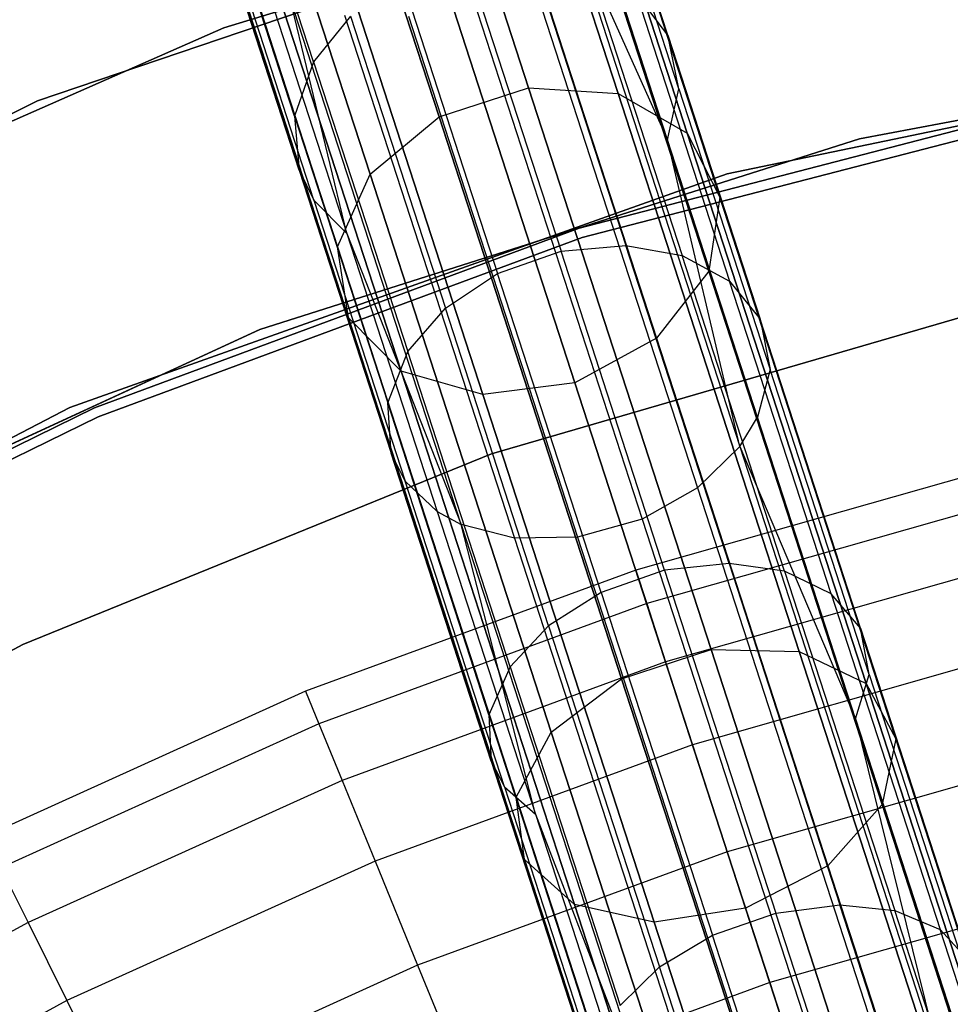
# Model space of a CAD drawing. Extents: x 0.3 to 7.1, y -3.38 to 3.38.
# Tile 186 of 256: x 2.63 to 3.11, y 2.08 to 2.58. Entities that reach past the tile are written whole.
import ezdxf

# ---------------------------------------------------------------- set-up
doc = ezdxf.new("R2010")
doc.units = 0
doc.header["$LTSCALE"] = 2.54
doc.layers.get('0').update_dxf_attribs({"linetype": 'CONTINUOUS'})

# ---------------------------------------------------------------- blocks, each defined once
blk = doc.blocks.new('SINGLES_B_BB_STL')
at = {"color": 0}
for p, q in [((2.81514, 2.78938, 15.34353), (2.89376, 2.54741, 14.99881)), ((2.81514, 2.78938, 15.34353), (2.89376, 2.54741, 14.99881)), ((2.89376, 2.54741, 13.26245), (2.81514, 2.78938, 12.91774)), ((2.89376, 2.54741, 13.26245), (2.81514, 2.78938, 12.91774)), ((2.86125, 2.78462, 15.35544), (2.93929, 2.54441, 15.01325)), ((2.86125, 2.78462, 15.35544), (2.93929, 2.54441, 15.01325)), ((2.93929, 2.54441, 13.24801), (2.86125, 2.78462, 12.90583)), ((2.93929, 2.54441, 13.24801), (2.86125, 2.78462, 12.90583)), ((2.76961, 2.77459, 15.34353), (2.84824, 2.53262, 14.99881)), ((2.76961, 2.77459, 15.34353), (2.84824, 2.53262, 14.99881)), ((2.84824, 2.53262, 13.26245), (2.76961, 2.77459, 12.91774)), ((2.84824, 2.53262, 13.26245), (2.76961, 2.77459, 12.91774)), ((2.89738, 2.76138, 15.37654), (2.97441, 2.52432, 15.03882)), ((2.89738, 2.76138, 15.37654), (2.97441, 2.52432, 15.03882)), ((2.97441, 2.52432, 13.22244), (2.89738, 2.76138, 12.88473)), ((2.97441, 2.52432, 13.22244), (2.89738, 2.76138, 12.88473)), ((2.73511, 2.74363, 15.35544), (2.81316, 2.50343, 15.01325)), ((2.73511, 2.74363, 15.35544), (2.81316, 2.50343, 15.01325)), ((2.81316, 2.50343, 13.24801), (2.73511, 2.74363, 12.90583)), ((2.81316, 2.50343, 13.24801), (2.73511, 2.74363, 12.90583)), ((2.91527, 2.725, 15.40198), (2.99107, 2.49173, 15.06967)), ((2.91527, 2.725, 15.40198), (2.99107, 2.49173, 15.06967)), ((2.99107, 2.49173, 13.1916), (2.91527, 2.725, 12.85928)), ((2.99107, 2.49173, 13.1916), (2.91527, 2.725, 12.85928)), ((2.96457, 2.57416, 40.86029), (2.92206, 2.70501, 40.67878)), ((2.96457, 2.57416, 40.86029), (2.92206, 2.70501, 40.67878)), ((2.71953, 2.70359, 15.37654), (2.79656, 2.46653, 15.03882)), ((2.71953, 2.70359, 15.37654), (2.79656, 2.46653, 15.03882)), ((2.79656, 2.46653, 13.22244), (2.71953, 2.70359, 12.88473)), ((2.79656, 2.46653, 13.22244), (2.71953, 2.70359, 12.88473)), ((2.78439, 2.56063, 40.89558), (2.74103, 2.69409, 40.71046)), ((2.78439, 2.56063, 40.89558), (2.74103, 2.69409, 40.71046)), ((2.91081, 2.68382, 15.42595), (2.98544, 2.45411, 15.09872)), ((2.91081, 2.68382, 15.42595), (2.98544, 2.45411, 15.09872)), ((2.98544, 2.45411, 13.16255), (2.91081, 2.68382, 12.83532)), ((2.98544, 2.45411, 13.16255), (2.91081, 2.68382, 12.83532)), ((2.97019, 2.54683, 40.83744), (2.92823, 2.67599, 40.65827)), ((2.97019, 2.54683, 40.83744), (2.92823, 2.67599, 40.65827)), ((3.05036, 2.67306, 171.7), (2.73874, 2.5779, 171.7)), ((2.73874, 2.5779, 164.1), (3.05036, 2.67306, 164.1)), ((3.05036, 2.67306, 171.7), (2.73874, 2.5779, 171.7)), ((2.73874, 2.5779, 164.1), (3.05036, 2.67306, 164.1)), ((2.72645, 2.66365, 15.40198), (2.80224, 2.43038, 15.06967)), ((2.72645, 2.66365, 15.40198), (2.80224, 2.43038, 15.06967)), ((2.80224, 2.43038, 13.1916), (2.72645, 2.66365, 12.85928)), ((2.80224, 2.43038, 13.1916), (2.72645, 2.66365, 12.85928)), ((2.77471, 2.53298, 40.87638), (2.7318, 2.66502, 40.69322)), ((2.77471, 2.53298, 40.87638), (2.7318, 2.66502, 40.69322)), ((2.98455, 2.6563, 1.7), (2.64392, 2.54067, 1.7)), ((2.64392, 2.54067, 12.7), (2.98455, 2.6563, 12.7)), ((2.98455, 2.6563, 1.7), (2.64392, 2.54067, 1.7)), ((2.64392, 2.54067, 12.7), (2.98455, 2.6563, 12.7)), ((2.96433, 2.52096, 40.81865), (2.92282, 2.64873, 40.64141)), ((2.96433, 2.52096, 40.81865), (2.92282, 2.64873, 40.64141)), ((2.88502, 2.64725, 15.44295), (2.95883, 2.42008, 15.11933)), ((2.88502, 2.64725, 15.44295), (2.95883, 2.42008, 15.11933)), ((2.95883, 2.42008, 13.14194), (2.88502, 2.64725, 12.81832)), ((2.95883, 2.42008, 13.14194), (2.88502, 2.64725, 12.81832)), ((2.77706, 2.50552, 40.85424), (2.73469, 2.63592, 40.67335)), ((2.77706, 2.50552, 40.85424), (2.73469, 2.63592, 40.67335)), ((2.75427, 2.63295, 15.42595), (2.8289, 2.40325, 15.09872)), ((2.75427, 2.63295, 15.42595), (2.8289, 2.40325, 15.09872)), ((2.8289, 2.40325, 13.16255), (2.75427, 2.63295, 12.83532)), ((2.8289, 2.40325, 13.16255), (2.75427, 2.63295, 12.83532)), ((2.91426, 2.63234, 40.63241), (3.00112, 2.36503, 40.97328)), ((2.91426, 2.63234, 40.63241), (3.00112, 2.36503, 40.97328)), ((2.91426, 2.63234, 40.63241), (2.96433, 2.52096, 40.81865)), ((2.91426, 2.63234, 40.63241), (2.96433, 2.52096, 40.81865)), ((2.91733, 2.39743, 15.12676), (2.84381, 2.62369, 15.44909)), ((2.91733, 2.39743, 15.12676), (2.84381, 2.62369, 15.44909)), ((2.84381, 2.62369, 12.81218), (2.91733, 2.39743, 13.13451)), ((2.84381, 2.62369, 12.81218), (2.91733, 2.39743, 13.13451)), ((2.78456, 2.49023, 40.84035), (2.74253, 2.61961, 40.66089)), ((2.78456, 2.49023, 40.84035), (2.74253, 2.61961, 40.66089)), ((2.79662, 2.61853, 15.44295), (2.87044, 2.39136, 15.11933)), ((2.79662, 2.61853, 15.44295), (2.87044, 2.39136, 15.11933)), ((2.87044, 2.39136, 13.14194), (2.79662, 2.61853, 12.81832)), ((2.87044, 2.39136, 13.14194), (2.79662, 2.61853, 12.81832)), ((2.89488, 2.61578, 40.91068), (2.94317, 2.46716, 41.08512)), ((2.89488, 2.61578, 40.91068), (2.94317, 2.46716, 41.08512)), ((2.86177, 2.61338, 40.91723), (2.91024, 2.46423, 41.09231)), ((2.86177, 2.61338, 40.91723), (2.91024, 2.46423, 41.09231)), ((2.8934, 2.60944, 40.62175), (2.97965, 2.34398, 40.96026)), ((2.8934, 2.60944, 40.62175), (2.97965, 2.34398, 40.96026)), ((2.92383, 2.60969, 40.89853), (2.9718, 2.46207, 41.07181)), ((2.92383, 2.60969, 40.89853), (2.9718, 2.46207, 41.07181)), ((2.75967, 2.60135, 40.64513), (2.80128, 2.47328, 40.82279)), ((2.75967, 2.60135, 40.64513), (2.80128, 2.47328, 40.82279)), ((2.82949, 2.60199, 40.91652), (2.87794, 2.4529, 41.09153)), ((2.82949, 2.60199, 40.91652), (2.87794, 2.4529, 41.09153)), ((2.96457, 2.57416, 40.86029), (2.94844, 2.59531, 40.88098)), ((2.94844, 2.59531, 40.88098), (2.99594, 2.44911, 41.05258)), ((2.94844, 2.59531, 40.88098), (2.99594, 2.44911, 41.05258)), ((2.96457, 2.57416, 40.86029), (2.94844, 2.59531, 40.88098)), ((2.85952, 2.32525, 40.97904), (2.7724, 2.59338, 40.63713)), ((2.80128, 2.47328, 40.82279), (2.7724, 2.59338, 40.63713)), ((2.85952, 2.32525, 40.97904), (2.7724, 2.59338, 40.63713)), ((2.80128, 2.47328, 40.82279), (2.7724, 2.59338, 40.63713)), ((2.86559, 2.59265, 40.61662), (2.95155, 2.32808, 40.954)), ((2.86559, 2.59265, 40.61662), (2.95155, 2.32808, 40.954)), ((2.80318, 2.58381, 40.90897), (2.78439, 2.56063, 40.89558)), ((2.80318, 2.58381, 40.90897), (2.78439, 2.56063, 40.89558)), ((2.80014, 2.58435, 40.6252), (2.88658, 2.31829, 40.96447)), ((2.80014, 2.58435, 40.6252), (2.88658, 2.31829, 40.96447)), ((2.80318, 2.58381, 40.90897), (2.85142, 2.43533, 41.08325)), ((2.80318, 2.58381, 40.90897), (2.85142, 2.43533, 41.08325)), ((2.83262, 2.58372, 40.6178), (2.91865, 2.31894, 40.95544)), ((2.83262, 2.58372, 40.6178), (2.91865, 2.31894, 40.95544)), ((3.06212, 2.52147, 171.7), (3.37679, 2.58029, 171.7)), ((3.37679, 2.58029, 164.1), (3.06212, 2.52147, 164.1)), ((3.37679, 2.58029, 164.1), (3.06212, 2.52147, 164.1)), ((3.06212, 2.52147, 171.7), (3.37679, 2.58029, 171.7)), ((2.73874, 2.5779, 171.7), (2.44057, 2.44656, 171.7)), ((2.44057, 2.44656, 164.1), (2.73874, 2.5779, 164.1)), ((2.73874, 2.5779, 171.7), (2.44057, 2.44656, 171.7)), ((2.44057, 2.44656, 164.1), (2.73874, 2.5779, 164.1)), ((2.73874, 2.5779, 171.7), (2.73874, 2.5779, 164.1)), ((2.73874, 2.5779, 171.7), (2.73874, 2.5779, 164.1)), ((2.97019, 2.54683, 40.83744), (2.96457, 2.57416, 40.86029)), ((2.96457, 2.57416, 40.86029), (3.01152, 2.42966, 41.02991)), ((2.96457, 2.57416, 40.86029), (3.01152, 2.42966, 41.02991)), ((2.97019, 2.54683, 40.83744), (2.96457, 2.57416, 40.86029)), ((3.34226, 2.57578, 1.7), (2.99483, 2.50358, 1.7)), ((2.99483, 2.50358, 12.7), (3.34226, 2.57578, 12.7)), ((2.99483, 2.50358, 12.7), (3.34226, 2.57578, 12.7)), ((3.34226, 2.57578, 1.7), (2.99483, 2.50358, 1.7)), ((2.78439, 2.56063, 40.89558), (2.77471, 2.53298, 40.87638)), ((2.78439, 2.56063, 40.89558), (2.77471, 2.53298, 40.87638)), ((2.78439, 2.56063, 40.89558), (2.83228, 2.41325, 41.06859)), ((2.78439, 2.56063, 40.89558), (2.83228, 2.41325, 41.06859)), ((2.84824, 2.53262, 14.99881), (2.89376, 2.54741, 14.99881)), ((2.84824, 2.53262, 14.99881), (2.89376, 2.54741, 14.99881)), ((2.84824, 2.53262, 13.26245), (2.89376, 2.54741, 13.26245)), ((2.84824, 2.53262, 13.26245), (2.89376, 2.54741, 13.26245)), ((2.89376, 2.54741, 14.99881), (2.9866, 2.26167, 14.69337)), ((2.89376, 2.54741, 14.99881), (2.9866, 2.26167, 14.69337)), ((2.89376, 2.54741, 14.99881), (2.93929, 2.54441, 15.01325)), ((2.89376, 2.54741, 14.99881), (2.93929, 2.54441, 15.01325)), ((2.89376, 2.54741, 13.26245), (2.93929, 2.54441, 13.24801)), ((2.9866, 2.26167, 13.5679), (2.89376, 2.54741, 13.26245)), ((2.9866, 2.26167, 13.5679), (2.89376, 2.54741, 13.26245)), ((2.89376, 2.54741, 13.26245), (2.93929, 2.54441, 13.24801)), ((2.93929, 2.54441, 15.01325), (3.03145, 2.26077, 14.71004)), ((2.93929, 2.54441, 15.01325), (3.03145, 2.26077, 14.71004)), ((2.93929, 2.54441, 15.01325), (2.97441, 2.52432, 15.03882)), ((2.93929, 2.54441, 15.01325), (2.97441, 2.52432, 15.03882)), ((2.93929, 2.54441, 13.24801), (2.97441, 2.52432, 13.22244)), ((3.03145, 2.26077, 13.55122), (2.93929, 2.54441, 13.24801)), ((3.03145, 2.26077, 13.55122), (2.93929, 2.54441, 13.24801)), ((2.93929, 2.54441, 13.24801), (2.97441, 2.52432, 13.22244)), ((2.96433, 2.52096, 40.81865), (2.97019, 2.54683, 40.83744)), ((2.96433, 2.52096, 40.81865), (2.97019, 2.54683, 40.83744)), ((2.97019, 2.54683, 40.83744), (3.01654, 2.4042, 41.00486)), ((2.97019, 2.54683, 40.83744), (3.01654, 2.4042, 41.00486)), ((2.64392, 2.54067, 1.7), (2.3213, 2.38157, 1.7)), ((2.3213, 2.38157, 12.7), (2.64392, 2.54067, 12.7)), ((2.64392, 2.54067, 1.7), (2.3213, 2.38157, 1.7)), ((2.3213, 2.38157, 12.7), (2.64392, 2.54067, 12.7)), ((2.64392, 2.54067, 1.7), (2.64392, 2.54067, 12.7)), ((2.64392, 2.54067, 1.7), (2.64392, 2.54067, 12.7)), ((3.17393, 2.54188, 12.5), (2.91945, 2.47599, 12.5)), ((2.91945, 2.47599, 12.35), (3.17393, 2.54188, 12.35)), ((3.17393, 2.54188, 12.5), (2.91945, 2.47599, 12.5)), ((2.91945, 2.47599, 12.35), (3.17393, 2.54188, 12.35)), ((3.17493, 2.53698, 164.4), (2.92095, 2.47122, 164.4)), ((2.92095, 2.47122, 164.3), (3.17493, 2.53698, 164.3)), ((3.17493, 2.53698, 164.4), (2.92095, 2.47122, 164.4)), ((2.92095, 2.47122, 164.3), (3.17493, 2.53698, 164.3)), ((2.77471, 2.53298, 40.87638), (2.82209, 2.38717, 41.04753)), ((2.77471, 2.53298, 40.87638), (2.77706, 2.50552, 40.85424)), ((2.77471, 2.53298, 40.87638), (2.82209, 2.38717, 41.04753)), ((2.77471, 2.53298, 40.87638), (2.77706, 2.50552, 40.85424)), ((2.81316, 2.50343, 15.01325), (2.84824, 2.53262, 14.99881)), ((2.81316, 2.50343, 15.01325), (2.84824, 2.53262, 14.99881)), ((2.81316, 2.50343, 13.24801), (2.84824, 2.53262, 13.26245)), ((2.81316, 2.50343, 13.24801), (2.84824, 2.53262, 13.26245)), ((2.84824, 2.53262, 14.99881), (2.94108, 2.24688, 14.69337)), ((2.84824, 2.53262, 14.99881), (2.94108, 2.24688, 14.69337)), ((2.94108, 2.24688, 13.5679), (2.84824, 2.53262, 13.26245)), ((2.94108, 2.24688, 13.5679), (2.84824, 2.53262, 13.26245)), ((2.97441, 2.52432, 15.03882), (3.06537, 2.24439, 14.73958)), ((2.97441, 2.52432, 15.03882), (3.06537, 2.24439, 14.73958)), ((2.97441, 2.52432, 15.03882), (2.99107, 2.49173, 15.06967)), ((2.97441, 2.52432, 15.03882), (2.99107, 2.49173, 15.06967)), ((2.97441, 2.52432, 13.22244), (2.99107, 2.49173, 13.1916)), ((3.06537, 2.24439, 13.52169), (2.97441, 2.52432, 13.22244)), ((3.06537, 2.24439, 13.52169), (2.97441, 2.52432, 13.22244)), ((2.97441, 2.52432, 13.22244), (2.99107, 2.49173, 13.1916)), ((2.75707, 2.42443, 171.7), (3.06212, 2.52147, 171.7)), ((3.06212, 2.52147, 164.1), (2.75707, 2.42443, 164.1)), ((3.06212, 2.52147, 164.1), (2.75707, 2.42443, 164.1)), ((2.75707, 2.42443, 171.7), (3.06212, 2.52147, 171.7)), ((3.01018, 2.37986, 40.98427), (2.96433, 2.52096, 40.81865)), ((3.00112, 2.36503, 40.97328), (2.96433, 2.52096, 40.81865)), ((3.01018, 2.37986, 40.98427), (2.96433, 2.52096, 40.81865)), ((3.00112, 2.36503, 40.97328), (2.96433, 2.52096, 40.81865)), ((3.06212, 2.52147, 164.1), (3.06212, 2.52147, 171.7)), ((3.06212, 2.52147, 164.1), (3.06212, 2.52147, 171.7)), ((2.99483, 2.50358, 1.7), (2.66046, 2.38475, 1.7)), ((2.66046, 2.38475, 12.7), (2.99483, 2.50358, 12.7)), ((2.66046, 2.38475, 12.7), (2.99483, 2.50358, 12.7)), ((2.99483, 2.50358, 1.7), (2.66046, 2.38475, 1.7)), ((2.77706, 2.50552, 40.85424), (2.82385, 2.36151, 41.02328)), ((2.77706, 2.50552, 40.85424), (2.78456, 2.49023, 40.84035)), ((2.77706, 2.50552, 40.85424), (2.82385, 2.36151, 41.02328)), ((2.77706, 2.50552, 40.85424), (2.78456, 2.49023, 40.84035)), ((2.79656, 2.46653, 15.03882), (2.81316, 2.50343, 15.01325)), ((2.79656, 2.46653, 15.03882), (2.81316, 2.50343, 15.01325)), ((2.79656, 2.46653, 13.22244), (2.81316, 2.50343, 13.24801)), ((2.79656, 2.46653, 13.22244), (2.81316, 2.50343, 13.24801)), ((2.81316, 2.50343, 15.01325), (2.90532, 2.21979, 14.71004)), ((2.81316, 2.50343, 15.01325), (2.90532, 2.21979, 14.71004)), ((2.90532, 2.21979, 13.55122), (2.81316, 2.50343, 13.24801)), ((2.90532, 2.21979, 13.55122), (2.81316, 2.50343, 13.24801)), ((2.99483, 2.50358, 12.7), (2.99483, 2.50358, 1.7)), ((2.99483, 2.50358, 12.7), (2.99483, 2.50358, 1.7)), ((2.78456, 2.49023, 40.84035), (2.83099, 2.34736, 41.00805)), ((2.78456, 2.49023, 40.84035), (2.83099, 2.34736, 41.00805)), ((2.78456, 2.49023, 40.84035), (2.80128, 2.47328, 40.82279)), ((2.78456, 2.49023, 40.84035), (2.80128, 2.47328, 40.82279)), ((2.99107, 2.49173, 15.06967), (2.98544, 2.45411, 15.09872)), ((2.99107, 2.49173, 15.06967), (2.98544, 2.45411, 15.09872)), ((2.99107, 2.49173, 13.1916), (2.98544, 2.45411, 13.16255)), ((2.99107, 2.49173, 13.1916), (2.98544, 2.45411, 13.16255)), ((2.99107, 2.49173, 15.06967), (3.08057, 2.21627, 14.77521)), ((2.99107, 2.49173, 15.06967), (3.08057, 2.21627, 14.77521)), ((3.08057, 2.21627, 13.48606), (2.99107, 2.49173, 13.1916)), ((3.08057, 2.21627, 13.48606), (2.99107, 2.49173, 13.1916)), ((2.91945, 2.47599, 12.5), (2.67294, 2.3847, 12.5)), ((2.67294, 2.3847, 12.35), (2.91945, 2.47599, 12.35)), ((2.91945, 2.47599, 12.5), (2.67294, 2.3847, 12.5)), ((2.67294, 2.3847, 12.35), (2.91945, 2.47599, 12.35)), ((2.91945, 2.47599, 12.5), (2.91945, 2.47599, 12.35)), ((2.91945, 2.47599, 12.5), (2.91945, 2.47599, 12.35)), ((2.92095, 2.47122, 164.4), (2.67492, 2.3801, 164.4)), ((2.67492, 2.3801, 164.3), (2.92095, 2.47122, 164.3)), ((2.92095, 2.47122, 164.4), (2.67492, 2.3801, 164.4)), ((2.67492, 2.3801, 164.3), (2.92095, 2.47122, 164.3)), ((2.80128, 2.47328, 40.82279), (2.84724, 2.33184, 40.98881)), ((2.80128, 2.47328, 40.82279), (2.84724, 2.33184, 40.98881)), ((2.80128, 2.47328, 40.82279), (2.85952, 2.32525, 40.97904)), ((2.80128, 2.47328, 40.82279), (2.85952, 2.32525, 40.97904)), ((2.92095, 2.47122, 164.4), (2.92095, 2.47122, 164.3)), ((2.92095, 2.47122, 164.4), (2.92095, 2.47122, 164.3)), ((2.80224, 2.43038, 15.06967), (2.79656, 2.46653, 15.03882)), ((2.79656, 2.46653, 15.03882), (2.88752, 2.1866, 14.73958)), ((2.79656, 2.46653, 15.03882), (2.88752, 2.1866, 14.73958)), ((2.80224, 2.43038, 15.06967), (2.79656, 2.46653, 15.03882)), ((2.80224, 2.43038, 13.1916), (2.79656, 2.46653, 13.22244)), ((2.88752, 2.1866, 13.52169), (2.79656, 2.46653, 13.22244)), ((2.80224, 2.43038, 13.1916), (2.79656, 2.46653, 13.22244)), ((2.88752, 2.1866, 13.52169), (2.79656, 2.46653, 13.22244)), ((2.87794, 2.4529, 41.09153), (2.91024, 2.46423, 41.09231)), ((2.87794, 2.4529, 41.09153), (2.91024, 2.46423, 41.09231)), ((2.91024, 2.46423, 41.09231), (2.94317, 2.46716, 41.08512)), ((2.91024, 2.46423, 41.09231), (2.94317, 2.46716, 41.08512)), ((2.96294, 2.30203, 41.25397), (2.91024, 2.46423, 41.09231)), ((2.96294, 2.30203, 41.25397), (2.91024, 2.46423, 41.09231)), ((2.94317, 2.46716, 41.08512), (2.9718, 2.46207, 41.07181)), ((2.99569, 2.30554, 41.24621), (2.94317, 2.46716, 41.08512)), ((2.94317, 2.46716, 41.08512), (2.9718, 2.46207, 41.07181)), ((2.99569, 2.30554, 41.24621), (2.94317, 2.46716, 41.08512)), ((2.9718, 2.46207, 41.07181), (2.99594, 2.44911, 41.05258)), ((3.02396, 2.30152, 41.23182), (2.9718, 2.46207, 41.07181)), ((2.9718, 2.46207, 41.07181), (2.99594, 2.44911, 41.05258)), ((3.02396, 2.30152, 41.23182), (2.9718, 2.46207, 41.07181)), ((2.98544, 2.45411, 15.09872), (2.95883, 2.42008, 15.11933)), ((2.98544, 2.45411, 15.09872), (2.95883, 2.42008, 15.11933)), ((2.98544, 2.45411, 13.16255), (2.95883, 2.42008, 13.14194)), ((2.98544, 2.45411, 13.16255), (2.95883, 2.42008, 13.14194)), ((2.98544, 2.45411, 15.09872), (3.07358, 2.18286, 14.80876)), ((2.98544, 2.45411, 15.09872), (3.07358, 2.18286, 14.80876)), ((3.07358, 2.18286, 13.4525), (2.98544, 2.45411, 13.16255)), ((3.07358, 2.18286, 13.4525), (2.98544, 2.45411, 13.16255)), ((2.85142, 2.43533, 41.08325), (2.87794, 2.4529, 41.09153)), ((2.85142, 2.43533, 41.08325), (2.87794, 2.4529, 41.09153)), ((2.93062, 2.29075, 41.25313), (2.87794, 2.4529, 41.09153)), ((2.93062, 2.29075, 41.25313), (2.87794, 2.4529, 41.09153)), ((2.99594, 2.44911, 41.05258), (3.01152, 2.42966, 41.02991)), ((3.04759, 2.29013, 41.21104), (2.99594, 2.44911, 41.05258)), ((2.99594, 2.44911, 41.05258), (3.01152, 2.42966, 41.02991)), ((3.04759, 2.29013, 41.21104), (2.99594, 2.44911, 41.05258)), ((2.83228, 2.41325, 41.06859), (2.85142, 2.43533, 41.08325)), ((2.83228, 2.41325, 41.06859), (2.85142, 2.43533, 41.08325)), ((2.90389, 2.27386, 41.24419), (2.85142, 2.43533, 41.08325)), ((2.90389, 2.27386, 41.24419), (2.85142, 2.43533, 41.08325)), ((2.8289, 2.40325, 15.09872), (2.80224, 2.43038, 15.06967)), ((2.80224, 2.43038, 15.06967), (2.89174, 2.15492, 14.77521)), ((2.80224, 2.43038, 15.06967), (2.89174, 2.15492, 14.77521)), ((2.8289, 2.40325, 15.09872), (2.80224, 2.43038, 15.06967)), ((2.8289, 2.40325, 13.16255), (2.80224, 2.43038, 13.1916)), ((2.89174, 2.15492, 13.48606), (2.80224, 2.43038, 13.1916)), ((2.8289, 2.40325, 13.16255), (2.80224, 2.43038, 13.1916)), ((2.89174, 2.15492, 13.48606), (2.80224, 2.43038, 13.1916)), ((3.12208, 2.43316, 3.2), (2.87494, 2.36122, 3.2)), ((2.87494, 2.36122, 3.303), (3.12208, 2.43316, 3.303)), ((3.12208, 2.43316, 3.2), (2.87494, 2.36122, 3.2)), ((2.87494, 2.36122, 3.303), (3.12208, 2.43316, 3.303)), ((3.01152, 2.42966, 41.02991), (3.01654, 2.4042, 41.00486)), ((3.06258, 2.27251, 41.18653), (3.01152, 2.42966, 41.02991)), ((3.01152, 2.42966, 41.02991), (3.01654, 2.4042, 41.00486)), ((3.06258, 2.27251, 41.18653), (3.01152, 2.42966, 41.02991)), ((2.46625, 2.29063, 171.7), (2.75707, 2.42443, 171.7)), ((2.75707, 2.42443, 164.1), (2.46625, 2.29063, 164.1)), ((2.75707, 2.42443, 164.1), (2.46625, 2.29063, 164.1)), ((2.46625, 2.29063, 171.7), (2.75707, 2.42443, 171.7)), ((2.75707, 2.42443, 164.1), (2.75707, 2.42443, 171.7)), ((2.75707, 2.42443, 164.1), (2.75707, 2.42443, 171.7)), ((2.95883, 2.42008, 15.11933), (2.91733, 2.39743, 15.12676)), ((2.95883, 2.42008, 15.11933), (2.91733, 2.39743, 15.12676)), ((2.95883, 2.42008, 13.14194), (2.91733, 2.39743, 13.13451)), ((2.95883, 2.42008, 13.14194), (2.91733, 2.39743, 13.13451)), ((2.95883, 2.42008, 15.11933), (3.04599, 2.15182, 14.83256)), ((2.95883, 2.42008, 15.11933), (3.04599, 2.15182, 14.83256)), ((3.04599, 2.15182, 13.42871), (2.95883, 2.42008, 13.14194)), ((3.04599, 2.15182, 13.42871), (2.95883, 2.42008, 13.14194)), ((2.82209, 2.38717, 41.04753), (2.83228, 2.41325, 41.06859)), ((2.82209, 2.38717, 41.04753), (2.83228, 2.41325, 41.06859)), ((2.88436, 2.25296, 41.22833), (2.83228, 2.41325, 41.06859)), ((2.88436, 2.25296, 41.22833), (2.83228, 2.41325, 41.06859)), ((3.01654, 2.4042, 41.00486), (3.01018, 2.37986, 40.98427)), ((3.01654, 2.4042, 41.00486), (3.01018, 2.37986, 40.98427)), ((3.06694, 2.24908, 41.15946), (3.01654, 2.4042, 41.00486)), ((3.06694, 2.24908, 41.15946), (3.01654, 2.4042, 41.00486)), ((2.87044, 2.39136, 15.11933), (2.8289, 2.40325, 15.09872)), ((2.8289, 2.40325, 15.09872), (2.91704, 2.132, 14.80876)), ((2.8289, 2.40325, 15.09872), (2.91704, 2.132, 14.80876)), ((2.87044, 2.39136, 15.11933), (2.8289, 2.40325, 15.09872)), ((2.87044, 2.39136, 13.14194), (2.8289, 2.40325, 13.16255)), ((2.91704, 2.132, 13.4525), (2.8289, 2.40325, 13.16255)), ((2.87044, 2.39136, 13.14194), (2.8289, 2.40325, 13.16255)), ((2.91704, 2.132, 13.4525), (2.8289, 2.40325, 13.16255)), ((2.91733, 2.39743, 15.12676), (2.87044, 2.39136, 15.11933)), ((2.91733, 2.39743, 15.12676), (2.87044, 2.39136, 15.11933)), ((2.91733, 2.39743, 13.13451), (2.87044, 2.39136, 13.14194)), ((2.91733, 2.39743, 13.13451), (2.87044, 2.39136, 13.14194)), ((3.00414, 2.13025, 14.84115), (2.91733, 2.39743, 15.12676)), ((3.00414, 2.13025, 14.84115), (2.91733, 2.39743, 15.12676)), ((2.91733, 2.39743, 13.13451), (3.00414, 2.13025, 13.42012)), ((2.91733, 2.39743, 13.13451), (3.00414, 2.13025, 13.42012)), ((2.87044, 2.39136, 15.11933), (2.9576, 2.1231, 14.83256)), ((2.87044, 2.39136, 15.11933), (2.9576, 2.1231, 14.83256)), ((2.9576, 2.1231, 13.42871), (2.87044, 2.39136, 13.14194)), ((2.9576, 2.1231, 13.42871), (2.87044, 2.39136, 13.14194)), ((2.66046, 2.38475, 1.7), (2.34538, 2.22149, 1.7)), ((2.34538, 2.22149, 12.7), (2.66046, 2.38475, 12.7)), ((2.34538, 2.22149, 12.7), (2.66046, 2.38475, 12.7)), ((2.66046, 2.38475, 1.7), (2.34538, 2.22149, 1.7)), ((2.67294, 2.3847, 12.5), (2.43694, 2.26893, 12.5)), ((2.43694, 2.26893, 12.35), (2.67294, 2.3847, 12.35)), ((2.67294, 2.3847, 12.5), (2.43694, 2.26893, 12.5)), ((2.43694, 2.26893, 12.35), (2.67294, 2.3847, 12.35)), ((2.66046, 2.38475, 12.7), (2.66046, 2.38475, 1.7)), ((2.66046, 2.38475, 12.7), (2.66046, 2.38475, 1.7)), ((2.67294, 2.3847, 12.5), (2.67294, 2.3847, 12.35)), ((2.67294, 2.3847, 12.5), (2.67294, 2.3847, 12.35)), ((2.82385, 2.36151, 41.02328), (2.82209, 2.38717, 41.04753)), ((2.87361, 2.22859, 41.20558), (2.82209, 2.38717, 41.04753)), ((2.82385, 2.36151, 41.02328), (2.82209, 2.38717, 41.04753)), ((2.87361, 2.22859, 41.20558), (2.82209, 2.38717, 41.04753)), ((2.67492, 2.3801, 164.4), (2.43937, 2.26456, 164.4)), ((2.43937, 2.26456, 164.3), (2.67492, 2.3801, 164.3)), ((2.67492, 2.3801, 164.4), (2.43937, 2.26456, 164.4)), ((2.43937, 2.26456, 164.3), (2.67492, 2.3801, 164.3)), ((2.67492, 2.3801, 164.4), (2.67492, 2.3801, 164.3)), ((2.67492, 2.3801, 164.4), (2.67492, 2.3801, 164.3)), ((3.00112, 2.36503, 40.97328), (3.01018, 2.37986, 40.98427)), ((3.00112, 2.36503, 40.97328), (3.01018, 2.37986, 40.98427)), ((3.06003, 2.22642, 41.13721), (3.01018, 2.37986, 40.98427)), ((3.06003, 2.22642, 41.13721), (3.01018, 2.37986, 40.98427)), ((3.00112, 2.36503, 40.97328), (2.97965, 2.34398, 40.96026)), ((3.00112, 2.36503, 40.97328), (2.97965, 2.34398, 40.96026)), ((3.00112, 2.36503, 40.97328), (3.10395, 2.04856, 41.26377)), ((3.00112, 2.36503, 40.97328), (3.10395, 2.04856, 41.26377)), ((3.00112, 2.36503, 40.97328), (3.06003, 2.22642, 41.13721)), ((3.00112, 2.36503, 40.97328), (3.06003, 2.22642, 41.13721)), ((2.87494, 2.36122, 3.2), (2.63651, 2.26426, 3.2)), ((2.63651, 2.26426, 3.303), (2.87494, 2.36122, 3.303)), ((2.87494, 2.36122, 3.2), (2.63651, 2.26426, 3.2)), ((2.63651, 2.26426, 3.303), (2.87494, 2.36122, 3.303)), ((2.83099, 2.34736, 41.00805), (2.82385, 2.36151, 41.02328)), ((2.87474, 2.2049, 41.17936), (2.82385, 2.36151, 41.02328)), ((2.83099, 2.34736, 41.00805), (2.82385, 2.36151, 41.02328)), ((2.87474, 2.2049, 41.17936), (2.82385, 2.36151, 41.02328)), ((2.87494, 2.36122, 3.2), (2.87494, 2.36122, 3.303)), ((2.87494, 2.36122, 3.2), (2.87494, 2.36122, 3.303)), ((3.12038, 2.35099, 3.303), (2.94832, 2.30203, 3.303)), ((3.12038, 2.35099, 3.303), (2.94832, 2.30203, 3.303)), ((2.84724, 2.33184, 40.98881), (2.83099, 2.34736, 41.00805)), ((2.84724, 2.33184, 40.98881), (2.83099, 2.34736, 41.00805)), ((2.88147, 2.19199, 41.16291), (2.83099, 2.34736, 41.00805)), ((2.88147, 2.19199, 41.16291), (2.83099, 2.34736, 41.00805)), ((2.97965, 2.34398, 40.96026), (2.95155, 2.32808, 40.954)), ((2.97965, 2.34398, 40.96026), (2.95155, 2.32808, 40.954)), ((2.97965, 2.34398, 40.96026), (3.08177, 2.0297, 41.24875)), ((2.97965, 2.34398, 40.96026), (3.08177, 2.0297, 41.24875)), ((3.12462, 2.33367, 3.4969), (2.95383, 2.28508, 3.4969)), ((3.12462, 2.33367, 3.4969), (2.95383, 2.28508, 3.4969)), ((2.84724, 2.33184, 40.98881), (2.89722, 2.17802, 41.14212)), ((2.84724, 2.33184, 40.98881), (2.89722, 2.17802, 41.14212)), ((2.84724, 2.33184, 40.98881), (2.85952, 2.32525, 40.97904)), ((2.84724, 2.33184, 40.98881), (2.85952, 2.32525, 40.97904)), ((2.88658, 2.31829, 40.96447), (2.85952, 2.32525, 40.97904)), ((2.89722, 2.17802, 41.14212), (2.85952, 2.32525, 40.97904)), ((2.85952, 2.32525, 40.97904), (2.96266, 2.00781, 41.27042)), ((2.88658, 2.31829, 40.96447), (2.85952, 2.32525, 40.97904)), ((2.85952, 2.32525, 40.97904), (2.96266, 2.00781, 41.27042)), ((2.89722, 2.17802, 41.14212), (2.85952, 2.32525, 40.97904)), ((2.95155, 2.32808, 40.954), (2.91865, 2.31894, 40.95544)), ((2.95155, 2.32808, 40.954), (2.91865, 2.31894, 40.95544)), ((2.95155, 2.32808, 40.954), (3.05333, 2.01485, 41.24152)), ((2.95155, 2.32808, 40.954), (3.05333, 2.01485, 41.24152)), ((2.91865, 2.31894, 40.95544), (2.88658, 2.31829, 40.96447)), ((2.91865, 2.31894, 40.95544), (2.88658, 2.31829, 40.96447)), ((2.88658, 2.31829, 40.96447), (2.98893, 2.0033, 41.2536)), ((2.88658, 2.31829, 40.96447), (2.98893, 2.0033, 41.2536)), ((2.91865, 2.31894, 40.95544), (3.0205, 2.00547, 41.24318)), ((2.91865, 2.31894, 40.95544), (3.0205, 2.00547, 41.24318)), ((2.99569, 2.30554, 41.24621), (2.96294, 2.30203, 41.25397)), ((2.99569, 2.30554, 41.24621), (2.96294, 2.30203, 41.25397)), ((3.13203, 2.30343, 3.68911), (2.96345, 2.25546, 3.68911)), ((3.13203, 2.30343, 3.68911), (2.96345, 2.25546, 3.68911)), ((3.02396, 2.30152, 41.23182), (2.99569, 2.30554, 41.24621)), ((2.99569, 2.30554, 41.24621), (3.05211, 2.13189, 41.39288)), ((2.99569, 2.30554, 41.24621), (3.05211, 2.13189, 41.39288)), ((3.02396, 2.30152, 41.23182), (2.99569, 2.30554, 41.24621)), ((2.94832, 2.30203, 3.303), (2.78035, 2.24051, 3.303)), ((2.94832, 2.30203, 3.303), (2.78035, 2.24051, 3.303)), ((2.96294, 2.30203, 41.25397), (2.93062, 2.29075, 41.25313)), ((2.96294, 2.30203, 41.25397), (2.93062, 2.29075, 41.25313)), ((2.94832, 2.30203, 3.303), (2.95383, 2.28508, 3.4969)), ((2.94832, 2.30203, 3.303), (2.95383, 2.28508, 3.4969)), ((2.96294, 2.30203, 41.25397), (3.01957, 2.12774, 41.40117)), ((2.96294, 2.30203, 41.25397), (3.01957, 2.12774, 41.40117)), ((3.04759, 2.29013, 41.21104), (3.02396, 2.30152, 41.23182)), ((3.02396, 2.30152, 41.23182), (3.08001, 2.12903, 41.37751)), ((3.02396, 2.30152, 41.23182), (3.08001, 2.12903, 41.37751)), ((3.04759, 2.29013, 41.21104), (3.02396, 2.30152, 41.23182)), ((2.93062, 2.29075, 41.25313), (2.90389, 2.27386, 41.24419)), ((2.93062, 2.29075, 41.25313), (2.90389, 2.27386, 41.24419)), ((2.93062, 2.29075, 41.25313), (2.98723, 2.11654, 41.40028)), ((2.93062, 2.29075, 41.25313), (2.98723, 2.11654, 41.40028)), ((3.06258, 2.27251, 41.18653), (3.04759, 2.29013, 41.21104)), ((3.04759, 2.29013, 41.21104), (3.1031, 2.11931, 41.35532)), ((3.04759, 2.29013, 41.21104), (3.1031, 2.11931, 41.35532)), ((3.06258, 2.27251, 41.18653), (3.04759, 2.29013, 41.21104)), ((2.95383, 2.28508, 3.4969), (2.7871, 2.224, 3.4969)), ((2.95383, 2.28508, 3.4969), (2.7871, 2.224, 3.4969)), ((2.95383, 2.28508, 3.4969), (2.96345, 2.25546, 3.68911)), ((2.95383, 2.28508, 3.4969), (2.96345, 2.25546, 3.68911)), ((2.90389, 2.27386, 41.24419), (2.88436, 2.25296, 41.22833)), ((2.90389, 2.27386, 41.24419), (2.88436, 2.25296, 41.22833)), ((2.90389, 2.27386, 41.24419), (2.96026, 2.10036, 41.39072)), ((2.90389, 2.27386, 41.24419), (2.96026, 2.10036, 41.39072)), ((3.06694, 2.24908, 41.15946), (3.06258, 2.27251, 41.18653)), ((3.06258, 2.27251, 41.18653), (3.11745, 2.10367, 41.32915)), ((3.06258, 2.27251, 41.18653), (3.11745, 2.10367, 41.32915)), ((3.06694, 2.24908, 41.15946), (3.06258, 2.27251, 41.18653)), ((2.63651, 2.26426, 3.2), (2.40932, 2.14329, 3.2)), ((2.40932, 2.14329, 3.303), (2.63651, 2.26426, 3.303)), ((2.63651, 2.26426, 3.2), (2.40932, 2.14329, 3.2)), ((2.40932, 2.14329, 3.303), (2.63651, 2.26426, 3.303)), ((2.63651, 2.26426, 3.2), (2.63651, 2.26426, 3.303)), ((2.63651, 2.26426, 3.2), (2.63651, 2.26426, 3.303)), ((2.94108, 2.24688, 14.69337), (2.9866, 2.26167, 14.69337)), ((2.94108, 2.24688, 14.69337), (2.9866, 2.26167, 14.69337)), ((2.94108, 2.24688, 13.5679), (2.9866, 2.26167, 13.5679)), ((2.94108, 2.24688, 13.5679), (2.9866, 2.26167, 13.5679)), ((3.14257, 2.26041, 3.87872), (2.97714, 2.21334, 3.87872)), ((3.14257, 2.26041, 3.87872), (2.97714, 2.21334, 3.87872)), ((2.9866, 2.26167, 14.69337), (3.09181, 1.93787, 14.43327)), ((2.9866, 2.26167, 14.69337), (3.09181, 1.93787, 14.43327)), ((2.9866, 2.26167, 14.69337), (3.03145, 2.26077, 14.71004)), ((2.9866, 2.26167, 14.69337), (3.03145, 2.26077, 14.71004)), ((2.9866, 2.26167, 13.5679), (3.03145, 2.26077, 13.55122)), ((3.09181, 1.93787, 13.82799), (2.9866, 2.26167, 13.5679)), ((3.09181, 1.93787, 13.82799), (2.9866, 2.26167, 13.5679)), ((2.9866, 2.26167, 13.5679), (3.03145, 2.26077, 13.55122)), ((3.03145, 2.26077, 14.71004), (3.13589, 1.93935, 14.45186)), ((3.03145, 2.26077, 14.71004), (3.13589, 1.93935, 14.45186)), ((3.03145, 2.26077, 14.71004), (3.06537, 2.24439, 14.73958)), ((3.03145, 2.26077, 14.71004), (3.06537, 2.24439, 14.73958)), ((3.03145, 2.26077, 13.55122), (3.06537, 2.24439, 13.52169)), ((3.13589, 1.93935, 13.80941), (3.03145, 2.26077, 13.55122)), ((3.13589, 1.93935, 13.80941), (3.03145, 2.26077, 13.55122)), ((3.03145, 2.26077, 13.55122), (3.06537, 2.24439, 13.52169)), ((2.96345, 2.25546, 3.68911), (2.79888, 2.19518, 3.68911)), ((2.96345, 2.25546, 3.68911), (2.79888, 2.19518, 3.68911)), ((2.96345, 2.25546, 3.68911), (2.97714, 2.21334, 3.87872)), ((2.96345, 2.25546, 3.68911), (2.97714, 2.21334, 3.87872)), ((2.88436, 2.25296, 41.22833), (2.87361, 2.22859, 41.20558)), ((2.88436, 2.25296, 41.22833), (2.87361, 2.22859, 41.20558)), ((2.88436, 2.25296, 41.22833), (2.94032, 2.08075, 41.37379)), ((2.88436, 2.25296, 41.22833), (2.94032, 2.08075, 41.37379)), ((3.06003, 2.22642, 41.13721), (3.06694, 2.24908, 41.15946)), ((3.06003, 2.22642, 41.13721), (3.06694, 2.24908, 41.15946)), ((3.06694, 2.24908, 41.15946), (3.12109, 2.08242, 41.30023)), ((3.06694, 2.24908, 41.15946), (3.12109, 2.08242, 41.30023)), ((2.90532, 2.21979, 14.71004), (2.94108, 2.24688, 14.69337)), ((2.90532, 2.21979, 14.71004), (2.94108, 2.24688, 14.69337)), ((2.90532, 2.21979, 13.55122), (2.94108, 2.24688, 13.5679)), ((2.90532, 2.21979, 13.55122), (2.94108, 2.24688, 13.5679)), ((2.94108, 2.24688, 14.69337), (3.04629, 1.92308, 14.43327)), ((2.94108, 2.24688, 14.69337), (3.04629, 1.92308, 14.43327)), ((3.04629, 1.92308, 13.82799), (2.94108, 2.24688, 13.5679)), ((3.04629, 1.92308, 13.82799), (2.94108, 2.24688, 13.5679)), ((3.06537, 2.24439, 14.73958), (3.16844, 1.92716, 14.48477)), ((3.06537, 2.24439, 14.73958), (3.16844, 1.92716, 14.48477)), ((3.06537, 2.24439, 14.73958), (3.08057, 2.21627, 14.77521)), ((3.06537, 2.24439, 14.73958), (3.08057, 2.21627, 14.77521)), ((3.06537, 2.24439, 13.52169), (3.08057, 2.21627, 13.48606)), ((3.16844, 1.92716, 13.7765), (3.06537, 2.24439, 13.52169)), ((3.16844, 1.92716, 13.7765), (3.06537, 2.24439, 13.52169)), ((3.06537, 2.24439, 13.52169), (3.08057, 2.21627, 13.48606)), ((2.78035, 2.24051, 3.303), (2.61739, 2.16674, 3.303)), ((2.78035, 2.24051, 3.303), (2.61739, 2.16674, 3.303)), ((2.78035, 2.24051, 3.303), (2.7871, 2.224, 3.4969)), ((2.78035, 2.24051, 3.303), (2.7871, 2.224, 3.4969)), ((2.87361, 2.22859, 41.20558), (2.92897, 2.05821, 41.34949)), ((2.87361, 2.22859, 41.20558), (2.87474, 2.2049, 41.17936)), ((2.87361, 2.22859, 41.20558), (2.92897, 2.05821, 41.34949)), ((2.87361, 2.22859, 41.20558), (2.87474, 2.2049, 41.17936)), ((2.7871, 2.224, 3.4969), (2.62534, 2.15078, 3.4969)), ((2.7871, 2.224, 3.4969), (2.62534, 2.15078, 3.4969)), ((2.7871, 2.224, 3.4969), (2.79888, 2.19518, 3.68911)), ((2.7871, 2.224, 3.4969), (2.79888, 2.19518, 3.68911)), ((3.06003, 2.22642, 41.13721), (3.10395, 2.04856, 41.26377)), ((3.06003, 2.22642, 41.13721), (3.10395, 2.04856, 41.26377)), ((3.06003, 2.22642, 41.13721), (3.1136, 2.06154, 41.27646)), ((3.06003, 2.22642, 41.13721), (3.1136, 2.06154, 41.27646)), ((2.88752, 2.1866, 14.73958), (2.90532, 2.21979, 14.71004)), ((2.88752, 2.1866, 14.73958), (2.90532, 2.21979, 14.71004)), ((2.88752, 2.1866, 13.52169), (2.90532, 2.21979, 13.55122)), ((2.88752, 2.1866, 13.52169), (2.90532, 2.21979, 13.55122)), ((2.90532, 2.21979, 14.71004), (3.00976, 1.89836, 14.45186)), ((2.90532, 2.21979, 14.71004), (3.00976, 1.89836, 14.45186)), ((3.00976, 1.89836, 13.80941), (2.90532, 2.21979, 13.55122)), ((3.00976, 1.89836, 13.80941), (2.90532, 2.21979, 13.55122)), ((2.97714, 2.21334, 3.87872), (2.81564, 2.15418, 3.87872)), ((2.97714, 2.21334, 3.87872), (2.81564, 2.15418, 3.87872)), ((2.97714, 2.21334, 3.87872), (2.99483, 2.1589, 4.06484)), ((2.97714, 2.21334, 3.87872), (2.99483, 2.1589, 4.06484)), ((3.08057, 2.21627, 14.77521), (3.07358, 2.18286, 14.80876)), ((3.08057, 2.21627, 14.77521), (3.07358, 2.18286, 14.80876)), ((3.08057, 2.21627, 13.48606), (3.07358, 2.18286, 13.4525)), ((3.08057, 2.21627, 13.48606), (3.07358, 2.18286, 13.4525)), ((3.08057, 2.21627, 14.77521), (3.18199, 1.90412, 14.52447)), ((3.08057, 2.21627, 14.77521), (3.18199, 1.90412, 14.52447)), ((3.18199, 1.90412, 13.7368), (3.08057, 2.21627, 13.48606)), ((3.18199, 1.90412, 13.7368), (3.08057, 2.21627, 13.48606)), ((2.87474, 2.2049, 41.17936), (2.92941, 2.03663, 41.32149)), ((2.87474, 2.2049, 41.17936), (2.88147, 2.19199, 41.16291)), ((2.87474, 2.2049, 41.17936), (2.92941, 2.03663, 41.32149)), ((2.87474, 2.2049, 41.17936), (2.88147, 2.19199, 41.16291)), ((3.15618, 2.20481, 4.06484), (2.99483, 2.1589, 4.06484)), ((3.15618, 2.20481, 4.06484), (2.99483, 2.1589, 4.06484)), ((2.79888, 2.19518, 3.68911), (2.63921, 2.12291, 3.68911)), ((2.79888, 2.19518, 3.68911), (2.63921, 2.12291, 3.68911)), ((2.79888, 2.19518, 3.68911), (2.81564, 2.15418, 3.87872)), ((2.79888, 2.19518, 3.68911), (2.81564, 2.15418, 3.87872)), ((2.88147, 2.19199, 41.16291), (2.93571, 2.02504, 41.30392)), ((2.88147, 2.19199, 41.16291), (2.89722, 2.17802, 41.14212)), ((2.88147, 2.19199, 41.16291), (2.93571, 2.02504, 41.30392)), ((2.88147, 2.19199, 41.16291), (2.89722, 2.17802, 41.14212)), ((2.89174, 2.15492, 14.77521), (2.88752, 2.1866, 14.73958)), ((2.88752, 2.1866, 14.73958), (2.99059, 1.86938, 14.48477)), ((2.88752, 2.1866, 14.73958), (2.99059, 1.86938, 14.48477)), ((2.89174, 2.15492, 14.77521), (2.88752, 2.1866, 14.73958)), ((2.89174, 2.15492, 13.48606), (2.88752, 2.1866, 13.52169)), ((2.99059, 1.86938, 13.7765), (2.88752, 2.1866, 13.52169)), ((2.89174, 2.15492, 13.48606), (2.88752, 2.1866, 13.52169)), ((2.99059, 1.86938, 13.7765), (2.88752, 2.1866, 13.52169)), ((2.89722, 2.17802, 41.14212), (2.95092, 2.01275, 41.28171)), ((2.89722, 2.17802, 41.14212), (2.95092, 2.01275, 41.28171)), ((2.89722, 2.17802, 41.14212), (2.96266, 2.00781, 41.27042)), ((2.89722, 2.17802, 41.14212), (2.96266, 2.00781, 41.27042)), ((3.07358, 2.18286, 14.80876), (3.04599, 2.15182, 14.83256)), ((3.07358, 2.18286, 14.80876), (3.04599, 2.15182, 14.83256)), ((3.07358, 2.18286, 13.4525), (3.04599, 2.15182, 13.42871)), ((3.07358, 2.18286, 13.4525), (3.04599, 2.15182, 13.42871)), ((3.07358, 2.18286, 14.80876), (3.17345, 1.87549, 14.56186)), ((3.07358, 2.18286, 14.80876), (3.17345, 1.87549, 14.56186)), ((3.17345, 1.87549, 13.69941), (3.07358, 2.18286, 13.4525)), ((3.17345, 1.87549, 13.69941), (3.07358, 2.18286, 13.4525)), ((2.99483, 2.1589, 4.06484), (2.8373, 2.1012, 4.06484)), ((2.99483, 2.1589, 4.06484), (2.8373, 2.1012, 4.06484)), ((2.99483, 2.1589, 4.06484), (3.01643, 2.09241, 4.24657)), ((2.99483, 2.1589, 4.06484), (3.01643, 2.09241, 4.24657)), ((2.81564, 2.15418, 3.87872), (2.65896, 2.08326, 3.87872)), ((2.81564, 2.15418, 3.87872), (2.65896, 2.08326, 3.87872)), ((2.81564, 2.15418, 3.87872), (2.8373, 2.1012, 4.06484)), ((2.81564, 2.15418, 3.87872), (2.8373, 2.1012, 4.06484)), ((2.91704, 2.132, 14.80876), (2.89174, 2.15492, 14.77521)), ((2.89174, 2.15492, 14.77521), (2.99317, 1.84277, 14.52447)), ((2.89174, 2.15492, 14.77521), (2.99317, 1.84277, 14.52447)), ((2.91704, 2.132, 14.80876), (2.89174, 2.15492, 14.77521)), ((2.91704, 2.132, 13.4525), (2.89174, 2.15492, 13.48606)), ((2.99317, 1.84277, 13.7368), (2.89174, 2.15492, 13.48606)), ((2.91704, 2.132, 13.4525), (2.89174, 2.15492, 13.48606)), ((2.99317, 1.84277, 13.7368), (2.89174, 2.15492, 13.48606)), ((2.62534, 2.15078, 3.4969), (2.63921, 2.12291, 3.68911)), ((2.62534, 2.15078, 3.4969), (2.63921, 2.12291, 3.68911)), ((3.04599, 2.15182, 14.83256), (3.00414, 2.13025, 14.84115)), ((3.04599, 2.15182, 14.83256), (3.00414, 2.13025, 14.84115)), ((3.04599, 2.15182, 13.42871), (3.00414, 2.13025, 13.42012)), ((3.04599, 2.15182, 13.42871), (3.00414, 2.13025, 13.42012)), ((3.04599, 2.15182, 14.83256), (3.14477, 1.84783, 14.58838)), ((3.04599, 2.15182, 14.83256), (3.14477, 1.84783, 14.58838)), ((3.14477, 1.84783, 13.67289), (3.04599, 2.15182, 13.42871)), ((3.14477, 1.84783, 13.67289), (3.04599, 2.15182, 13.42871)), ((3.17282, 2.1369, 4.24657), (3.01643, 2.09241, 4.24657)), ((3.17282, 2.1369, 4.24657), (3.01643, 2.09241, 4.24657)), ((2.9576, 2.1231, 14.83256), (2.91704, 2.132, 14.80876)), ((2.91704, 2.132, 14.80876), (3.01691, 1.82462, 14.56186)), ((2.91704, 2.132, 14.80876), (3.01691, 1.82462, 14.56186)), ((2.9576, 2.1231, 14.83256), (2.91704, 2.132, 14.80876)), ((2.9576, 2.1231, 13.42871), (2.91704, 2.132, 13.4525)), ((3.01691, 1.82462, 13.69941), (2.91704, 2.132, 13.4525)), ((2.9576, 2.1231, 13.42871), (2.91704, 2.132, 13.4525)), ((3.01691, 1.82462, 13.69941), (2.91704, 2.132, 13.4525)), ((3.00414, 2.13025, 14.84115), (2.9576, 2.1231, 14.83256)), ((3.00414, 2.13025, 14.84115), (2.9576, 2.1231, 14.83256)), ((3.00414, 2.13025, 13.42012), (2.9576, 2.1231, 13.42871)), ((3.00414, 2.13025, 13.42012), (2.9576, 2.1231, 13.42871)), ((3.10251, 1.82748, 14.59795), (3.00414, 2.13025, 14.84115)), ((3.10251, 1.82748, 14.59795), (3.00414, 2.13025, 14.84115)), ((3.00414, 2.13025, 13.42012), (3.10251, 1.82748, 13.66332)), ((3.00414, 2.13025, 13.42012), (3.10251, 1.82748, 13.66332)), ((3.01957, 2.12774, 41.40117), (3.05211, 2.13189, 41.39288)), ((3.01957, 2.12774, 41.40117), (3.05211, 2.13189, 41.39288)), ((3.05211, 2.13189, 41.39288), (3.08001, 2.12903, 41.37751)), ((3.11348, 1.94303, 41.52693), (3.05211, 2.13189, 41.39288)), ((3.05211, 2.13189, 41.39288), (3.08001, 2.12903, 41.37751)), ((3.11348, 1.94303, 41.52693), (3.05211, 2.13189, 41.39288)), ((3.08001, 2.12903, 41.37751), (3.1031, 2.11931, 41.35532)), ((3.14096, 1.94143, 41.51067), (3.08001, 2.12903, 41.37751)), ((3.08001, 2.12903, 41.37751), (3.1031, 2.11931, 41.35532)), ((3.14096, 1.94143, 41.51067), (3.08001, 2.12903, 41.37751)), ((2.63921, 2.12291, 3.68911), (2.48532, 2.03905, 3.68911)), ((2.63921, 2.12291, 3.68911), (2.48532, 2.03905, 3.68911)), ((2.63921, 2.12291, 3.68911), (2.65896, 2.08326, 3.87872)), ((2.63921, 2.12291, 3.68911), (2.65896, 2.08326, 3.87872)), ((2.9576, 2.1231, 14.83256), (3.05637, 1.81911, 14.58838)), ((2.9576, 2.1231, 14.83256), (3.05637, 1.81911, 14.58838)), ((3.05637, 1.81911, 13.67289), (2.9576, 2.1231, 13.42871)), ((3.05637, 1.81911, 13.67289), (2.9576, 2.1231, 13.42871)), ((2.98723, 2.11654, 41.40028), (3.01957, 2.12774, 41.40117)), ((2.98723, 2.11654, 41.40028), (3.01957, 2.12774, 41.40117)), ((3.08115, 1.93821, 41.53571), (3.01957, 2.12774, 41.40117)), ((3.08115, 1.93821, 41.53571), (3.01957, 2.12774, 41.40117)), ((3.1031, 2.11931, 41.35532), (3.11745, 2.10367, 41.32915)), ((3.16346, 1.93353, 41.48718), (3.1031, 2.11931, 41.35532)), ((3.1031, 2.11931, 41.35532), (3.11745, 2.10367, 41.32915)), ((3.16346, 1.93353, 41.48718), (3.1031, 2.11931, 41.35532)), ((2.96026, 2.10036, 41.39072), (2.98723, 2.11654, 41.40028)), ((2.96026, 2.10036, 41.39072), (2.98723, 2.11654, 41.40028)), ((3.04879, 1.92708, 41.53476), (2.98723, 2.11654, 41.40028)), ((3.04879, 1.92708, 41.53476), (2.98723, 2.11654, 41.40028)), ((2.8373, 2.1012, 4.06484), (2.68447, 2.03202, 4.06484)), ((2.8373, 2.1012, 4.06484), (2.68447, 2.03202, 4.06484)), ((2.8373, 2.1012, 4.06484), (2.86376, 2.03648, 4.24657)), ((2.8373, 2.1012, 4.06484), (2.86376, 2.03648, 4.24657)), ((2.94032, 2.08075, 41.37379), (2.96026, 2.10036, 41.39072)), ((2.94032, 2.08075, 41.37379), (2.96026, 2.10036, 41.39072)), ((3.02157, 1.91168, 41.52464), (2.96026, 2.10036, 41.39072)), ((3.02157, 1.91168, 41.52464), (2.96026, 2.10036, 41.39072)), ((3.01643, 2.09241, 4.24657), (2.86376, 2.03648, 4.24657)), ((3.01643, 2.09241, 4.24657), (2.86376, 2.03648, 4.24657)), ((3.01643, 2.09241, 4.24657), (3.04185, 2.01417, 4.42306)), ((3.01643, 2.09241, 4.24657), (3.04185, 2.01417, 4.42306)), ((2.65896, 2.08326, 3.87872), (2.50793, 2.00096, 3.87872)), ((2.65896, 2.08326, 3.87872), (2.50793, 2.00096, 3.87872)), ((2.65896, 2.08326, 3.87872), (2.68447, 2.03202, 4.06484)), ((2.65896, 2.08326, 3.87872), (2.68447, 2.03202, 4.06484))]:
    blk.add_line(p, q, dxfattribs=at)

msp = doc.modelspace()

# ---------------------------------------------------------------- block references
at = {"color": 0}
msp.add_blockref('SINGLES_B_BB_STL', (0, 0), dxfattribs=at)

doc.saveas('drawing.dxf')
